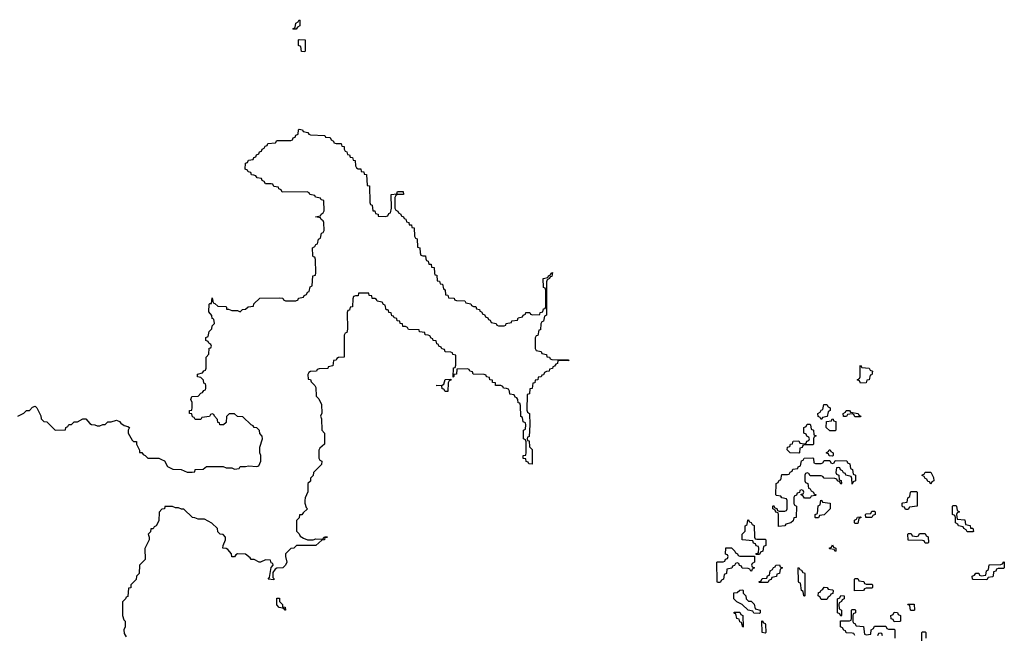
# Model space of a CAD drawing. Header units: inches. Extents: x 2808529 to 2951249, y 860290 to 1033701.
# Tile 13 of 153: x 2907379 to 2914394, y 920930 to 925314. Entities that reach past the tile are written whole.
import ezdxf

# ---------------------------------------------------------------- set-up
doc = ezdxf.new("R2010")
doc.units = ezdxf.units.IN
doc.header["$MEASUREMENT"] = 0
doc.layers.add('C9902', color=7, linetype='Continuous')
doc.layers.add('C9912', color=7, linetype='Continuous')

msp = doc.modelspace()

# ---------------------------------------------------------------- linework, layer by layer
at = {"layer": 'C9902', "color": 6}
for points in [[(2909330, 925246), (2909326, 925250), (2909342, 925258), (2909346, 925290), (2909362, 925298), (2909370, 925314), (2909374, 925310), (2909374, 925270), (2909358, 925262), (2909350, 925246)], [(2909410, 925086), (2909387.3, 925087.3), (2909382, 925122), (2909366, 925130), (2909366, 925170), (2909370, 925174), (2909414, 925170), (2909414, 925090)], [(2909270, 921108), (2909262, 921122), (2909228.4, 921128.4), (2909210, 921146), (2909210, 921194), (2909230, 921194), (2909231.1, 921171.1), (2909251.3, 921150), (2909252.7, 921132.7), (2909271, 921130), (2909274, 921110)]]:
    msp.add_lwpolyline(points, close=True, dxfattribs=at)
for points in [[(2907366, 922490), (2907409.1, 922510.9), (2907428, 922530), (2907448.7, 922531.3), (2907470, 922554), (2907490, 922562), (2907502, 922550), (2907530, 922494), (2907532, 922472), (2907552, 922452), (2907572, 922450), (2907631.3, 922391.3), (2907706, 922394), (2907708, 922410), (2907722, 922418), (2907730, 922431), (2907748.7, 922431.3), (2907768, 922450), (2907790, 922451), (2907830, 922471), (2907850, 922471), (2907878, 922438), (2907890, 922431.3), (2907914, 922430), (2907930, 922422), (2907950, 922422), (2907971.6, 922431.6), (2907988.4, 922431.6), (2908006, 922450), (2908030, 922451), (2908070, 922462), (2908090, 922452), (2908099.6, 922439.6), (2908123.6, 922423.6), (2908150, 922418), (2908162, 922410), (2908152, 922390), (2908152, 922370), (2908179.6, 922319.6), (2908191.1, 922311.1), (2908210.8, 922310), (2908211.1, 922291.1), (2908232.7, 922247.3), (2908232.7, 922232.7), (2908250, 922231.3), (2908258, 922218), (2908274, 922210), (2908292, 922192), (2908370, 922190.7), (2908390, 922182), (2908410, 922171.3), (2908431.1, 922131.1), (2908470, 922112), (2908530, 922111), (2908571.6, 922091.6), (2908608.4, 922091.6), (2908626, 922094), (2908630, 922111), (2908687.3, 922112.7), (2908711.1, 922131.1), (2908830, 922131.3), (2908850, 922122), (2908890, 922122), (2908910, 922112), (2908942, 922118), (2908950, 922131), (2908988.4, 922131.6), (2909010, 922138), (2909068, 922132), (2909082, 922138), (2909098, 922170), (2909098, 922210), (2909089, 922230), (2909089.2, 922269.2), (2909108, 922330), (2909107.3, 922347.3), (2909090, 922366), (2909088, 922388), (2909068.4, 922408.4), (2909048.7, 922410), (2909042, 922422), (2909028, 922430), (2908970, 922486), (2908930, 922489), (2908910, 922508), (2908872.7, 922507.3), (2908851.6, 922488.4), (2908850, 922446), (2908830.9, 922429.1), (2908806, 922430), (2908802, 922442), (2908790, 922446), (2908788, 922468), (2908766, 922490), (2908762, 922502), (2908750, 922506), (2908738, 922502), (2908731.6, 922488.4), (2908678, 922482), (2908670, 922468), (2908630, 922468), (2908622, 922482), (2908610, 922486), (2908606, 922506), (2908589, 922510), (2908590, 922532), (2908606, 922534), (2908608.4, 922551.6), (2908608.4, 922588.4), (2908598, 922610), (2908606, 922630), (2908650, 922634), (2908670, 922654), (2908682, 922658), (2908690, 922674), (2908702, 922678), (2908706, 922690), (2908706, 922710), (2908702, 922722), (2908690, 922726), (2908688, 922748), (2908670, 922766), (2908646, 922770), (2908646, 922790), (2908682, 922798), (2908690, 922814), (2908702, 922818), (2908708, 922832), (2908708.7, 922910), (2908727.3, 922932.7), (2908730, 922974), (2908742, 922978), (2908746, 922990), (2908742, 923002), (2908726, 923010), (2908722, 923022), (2908706, 923030), (2908706, 923050), (2908722, 923058), (2908730, 923094), (2908748, 923112), (2908750, 923134), (2908766, 923150), (2908762, 923182), (2908750, 923186), (2908748, 923208), (2908727.3, 923232.7), (2908728.9, 923288.9), (2908734, 923294), (2908746, 923294), (2908750, 923334), (2908758, 923298), (2908770, 923294), (2908790, 923274), (2908848.4, 923271.6), (2908852.7, 923267.3), (2908852.7, 923252.7), (2908867.3, 923252.7), (2908890, 923242), (2908930, 923242), (2908950, 923234), (2908966, 923250), (2908988, 923252), (2909006, 923270), (2909046, 923274), (2909048, 923290), (2909090, 923331), (2909230, 923334), (2909254, 923330), (2909258, 923318), (2909272.7, 923312.7), (2909347.3, 923312.7), (2909362, 923318), (2909366, 923330), (2909402, 923338), (2909406, 923350), (2909422, 923358), (2909430, 923374), (2909442, 923378), (2909448.7, 923411.3), (2909462, 923418), (2909468.7, 923490), (2909486, 923494), (2909488.4, 923511.6), (2909487.3, 923607.3), (2909482, 923622), (2909470, 923626), (2909468, 923632), (2909466, 923690), (2909482, 923698), (2909490, 923714), (2909502, 923718), (2909508, 923750), (2909522, 923758), (2909530, 923794), (2909542, 923798), (2909547.3, 923812.7), (2909546, 923870), (2909542, 923882), (2909526, 923890), (2909522, 923902), (2909486, 923910), (2909522, 923918), (2909526, 923930), (2909542, 923938), (2909548, 923952), (2909546, 924026), (2909526, 924030), (2909522, 924042), (2909486, 924050), (2909482, 924062), (2909446, 924070), (2909442, 924082), (2909427.3, 924087.3), (2909250, 924086), (2909242, 924102), (2909226, 924110), (2909222, 924122), (2909190, 924126), (2909182, 924142), (2909170, 924146), (2909130, 924146), (2909122, 924162), (2909106, 924170), (2909102, 924182), (2909070, 924188), (2909062, 924202), (2909048, 924208), (2909030, 924208.7), (2909026, 924226), (2909006, 924230), (2909002, 924242), (2908986, 924250), (2908987.3, 924292.7), (2909002, 924298), (2909010, 924314), (2909042, 924318), (2909047.3, 924332.7), (2909062, 924338), (2909067.3, 924352.7), (2909082, 924358), (2909087.3, 924372.7), (2909102, 924378), (2909107.3, 924392.7), (2909122, 924398), (2909127.3, 924412.7), (2909142, 924418), (2909147.3, 924432.7), (2909202, 924438), (2909210, 924454), (2909310, 924454), (2909322, 924458), (2909327.3, 924472.7), (2909342, 924478), (2909347.3, 924492.7), (2909362, 924498), (2909366, 924530), (2909370, 924534), (2909394, 924530), (2909398, 924518), (2909431.3, 924511.3), (2909438, 924498), (2909450, 924494), (2909554, 924490), (2909558, 924478), (2909590, 924474), (2909598, 924458), (2909614, 924450), (2909618, 924438), (2909632.7, 924432.7), (2909670, 924431.3), (2909674, 924414), (2909690, 924412), (2909692, 924392), (2909698, 924378), (2909710, 924374), (2909714, 924354), (2909730, 924352), (2909734, 924334), (2909750, 924332), (2909754, 924314), (2909770, 924312), (2909772.7, 924272.7), (2909778, 924258), (2909791.6, 924251.6), (2909810, 924251), (2909812.7, 924232.7), (2909830, 924231.3), (2909834, 924214), (2909850, 924212), (2909854, 924134), (2909870.8, 924130), (2909872.7, 924012.7), (2909878, 923998), (2909890, 923994), (2909894, 923954), (2909910, 923952), (2909914, 923934), (2909932, 923930), (2909934, 923914), (2909987.3, 923912.7), (2910000, 923917.3)], [(2910000, 923246.7), (2909990, 923248), (2909982, 923282), (2909970, 923286), (2909962, 923302), (2909926, 923310), (2909922, 923322), (2909908.4, 923328.4), (2909890, 923329), (2909887.3, 923347.3), (2909868, 923350), (2909866, 923366), (2909794, 923366), (2909790, 923348.7), (2909772, 923348), (2909758, 923342), (2909752.7, 923327.3), (2909751.3, 923270), (2909734, 923266), (2909730, 923246), (2909718, 923242), (2909711.6, 923228.4), (2909714, 923110), (2909710, 923086), (2909698, 923082), (2909692, 923068), (2909691.3, 922910), (2909651.6, 922908.4), (2909638, 922902), (2909634, 922890), (2909614, 922886), (2909611, 922850), (2909578, 922842), (2909574, 922830), (2909512.7, 922827.3), (2909498, 922822), (2909494, 922810), (2909451.6, 922808.4), (2909438, 922802), (2909432.7, 922787.3), (2909434, 922754), (2909450, 922752), (2909456, 922736), (2909482, 922710), (2909490, 922694), (2909492, 922632), (2909510, 922614), (2909530, 922574), (2909530.8, 922510.8), (2909522, 922490), (2909530.5, 922470.5), (2909531.3, 922391.3), (2909550.6, 922370), (2909550.7, 922290.7), (2909518, 922262), (2909511, 922249), (2909511, 922191), (2909518, 922178), (2909531, 922170), (2909530, 922146), (2909471.6, 922088.4), (2909470, 922068), (2909451.1, 922048.9), (2909450, 922028), (2909432, 922010), (2909430.9, 921950.9), (2909412, 921910), (2909411.3, 921890), (2909411.3, 921870), (2909421, 921841), (2909430.5, 921829.5), (2909398, 921802), (2909390, 921788.7), (2909372.7, 921787.3), (2909370, 921766), (2909352, 921748), (2909351.3, 921671.3), (2909370, 921652), (2909376.9, 921636.9), (2909401, 921621), (2909430, 921610.8), (2909469.1, 921610.9), (2909490, 921618), (2909530, 921614), (2909542, 921618), (2909546, 921630), (2909572, 921630), (2909552, 921628), (2909550, 921609), (2909531.6, 921608.4), (2909490, 921569.3), (2909351.6, 921568.4), (2909332, 921550), (2909311.1, 921548.9), (2909272, 921510), (2909272, 921490), (2909282, 921450), (2909274, 921430), (2909254, 921410), (2909211.3, 921408.7), (2909199.6, 921400.4), (2909182, 921378), (2909182, 921342), (2909190, 921334), (2909190, 921326), (2909150, 921328.7), (2909158, 921342), (2909170, 921414), (2909186, 921430), (2909182, 921442), (2909170, 921446), (2909166, 921466), (2909130, 921468), (2909094, 921450), (2909086, 921450), (2909050, 921468.7), (2909028.7, 921470), (2909022, 921482), (2908988.7, 921508.7), (2908931, 921509), (2908918, 921502), (2908910, 921488.7), (2908890, 921488), (2908888.7, 921510), (2908862, 921542), (2908850, 921548.7), (2908826, 921550), (2908828, 921570), (2908846, 921610), (2908846, 921630), (2908828, 921648), (2908808, 921650), (2908790, 921668), (2908788, 921690), (2908749, 921729), (2908696.4, 921756.4), (2908650, 921758), (2908627.3, 921767.3), (2908610, 921768), (2908548.4, 921828.4), (2908531.6, 921828.4), (2908510, 921838), (2908490, 921838), (2908468.4, 921848.4), (2908412.7, 921847.3), (2908411.3, 921830), (2908391.6, 921828.4), (2908372, 921808), (2908370, 921746), (2908351.3, 921710), (2908338, 921702), (2908330, 921688.7), (2908312.7, 921687.3), (2908310, 921666), (2908294, 921650), (2908302, 921630), (2908302, 921610), (2908271, 921549), (2908274, 921470), (2908232, 921430), (2908231, 921370), (2908212, 921350), (2908210, 921328), (2908171.6, 921288.4), (2908170, 921268), (2908154, 921266), (2908150, 921206), (2908138, 921202), (2908134, 921190), (2908111.1, 921168.9), (2908111.6, 921071.6), (2908121, 921041), (2908130.5, 921030), (2908130.7, 920990), (2908122, 920970), (2908123.6, 920943.6), (2908138, 920918)]]:
    msp.add_lwpolyline(points, dxfattribs=at)
at = {"layer": 'C9912', "color": 6}
for points in [[(2910000, 923917.3), (2910002, 923918), (2910010, 923934), (2910022, 923938), (2910028.4, 923971.6), (2910026, 924070), (2910066, 924074), (2910070, 924090.8), (2910112, 924090), (2910114, 924070), (2910072, 924068), (2910058, 924062), (2910052, 924048), (2910052, 923972), (2910058, 923958), (2910074, 923950), (2910078, 923938), (2910094, 923930), (2910098, 923918), (2910114, 923910), (2910118, 923898), (2910130, 923894), (2910134, 923874), (2910152, 923870), (2910154, 923854), (2910170, 923852), (2910174, 923834), (2910190, 923832), (2910192, 923772), (2910198, 923758), (2910210, 923754), (2910214, 923694), (2910231, 923690), (2910232.7, 923652.7), (2910238, 923638), (2910252, 923632), (2910270, 923631.3), (2910272, 923612), (2910278, 923598), (2910290, 923594), (2910294, 923574), (2910310, 923572), (2910312.7, 923552.7), (2910331.3, 923550), (2910334, 923510), (2910338, 923498), (2910350, 923494), (2910354, 923454), (2910370, 923452), (2910374, 923434), (2910392, 923430), (2910398, 923398), (2910411.3, 923390), (2910414, 923354), (2910430, 923352), (2910434, 923334), (2910474, 923330), (2910478, 923318), (2910490, 923314), (2910550, 923311.3), (2910558, 923298), (2910594, 923290), (2910598, 923278), (2910612, 923272), (2910630, 923271.3), (2910634, 923254), (2910654, 923250), (2910658, 923238), (2910670, 923234), (2910678, 923218), (2910690, 923214), (2910698, 923198), (2910714, 923190), (2910718, 923178), (2910730, 923174), (2910738, 923158), (2910774, 923150), (2910778, 923138), (2910790, 923134), (2910830, 923134), (2910842, 923138), (2910846, 923150), (2910882, 923158), (2910886, 923170), (2910926, 923174), (2910930, 923192), (2910962, 923198), (2910966, 923210), (2910982, 923218), (2910986, 923230), (2911014, 923230), (2911018, 923218), (2911032.7, 923212.7), (2911086, 923214), (2911088, 923230), (2911106, 923234), (2911110, 923254), (2911122, 923258), (2911128, 923272), (2911128, 923388), (2911122, 923402), (2911110, 923406), (2911109, 923470), (2911142, 923478), (2911146, 923490), (2911162, 923498), (2911166, 923510), (2911174, 923514), (2911170, 923486), (2911158, 923482), (2911154, 923470), (2911138, 923462), (2911132.7, 923447.3), (2911131.3, 923210), (2911118, 923202), (2911110, 923166), (2911098, 923162), (2911091.6, 923148.4), (2911090, 923106), (2911078, 923102), (2911070, 923066), (2911058, 923062), (2911052, 923048), (2911052, 922972), (2911058, 922958), (2911094, 922950), (2911098, 922938), (2911132, 922930), (2911134, 922914), (2911154, 922910), (2911158, 922898), (2911170, 922894), (2911287.3, 922892.7), (2911294, 922886), (2911214, 922886), (2911210, 922866), (2911198, 922862), (2911190, 922846), (2911178, 922842), (2911174, 922830), (2911154, 922826), (2911152, 922810), (2911131.6, 922808.4), (2911118, 922802), (2911110, 922786), (2911098, 922782), (2911094, 922770), (2911072.7, 922767.3), (2911070, 922748.7), (2911052.7, 922747.3), (2911050, 922728), (2911034, 922726), (2911030, 922688), (2911014, 922686), (2911011.3, 922650), (2910994, 922646), (2910992.7, 922532.7), (2910998, 922518), (2911011.3, 922510), (2911014, 922430), (2911010, 922346), (2910998, 922342), (2910994, 922330), (2910998, 922318), (2911010, 922314), (2911011.6, 922271.6), (2911030, 922254), (2911031.3, 922148.7), (2911006, 922150), (2911002, 922162), (2910988.4, 922168.4), (2910986, 922186), (2910966, 922190), (2910966, 922210), (2910986, 922214), (2910988.7, 922231.3), (2910987.3, 922307.3), (2910982, 922322), (2910968.7, 922330), (2910968.9, 922391.1), (2910982, 922398), (2910986, 922430), (2910982, 922442), (2910966, 922450), (2910962, 922482), (2910948.9, 922488.9), (2910947.3, 922567.3), (2910942, 922582), (2910930, 922586), (2910928.4, 922608.4), (2910922, 922622), (2910910, 922626), (2910902, 922642), (2910870, 922648), (2910868.7, 922668.7), (2910862, 922682), (2910848.4, 922688.4), (2910826, 922690), (2910822, 922702), (2910808, 922708), (2910770, 922709.3), (2910768, 922728), (2910748.7, 922730), (2910747.3, 922747.3), (2910728, 922750), (2910726, 922766), (2910706, 922770), (2910702, 922782), (2910687.3, 922787.3), (2910610, 922789.2), (2910606, 922806), (2910586, 922810), (2910582, 922822), (2910568.4, 922828.4), (2910494, 922826), (2910490.7, 922790), (2910472.7, 922787.3), (2910472.7, 922772.7), (2910468, 922768), (2910470, 922834), (2910482, 922838), (2910487.3, 922852.7), (2910486, 922926), (2910466, 922930), (2910462, 922942), (2910450, 922946), (2910410, 922948), (2910406, 922966), (2910386, 922970), (2910382, 922982), (2910366, 922990), (2910362, 923002), (2910350, 923006), (2910346, 923026), (2910326, 923030), (2910322, 923042), (2910310, 923046), (2910302, 923062), (2910288.4, 923068.4), (2910268, 923070), (2910266, 923086), (2910228, 923090), (2910226, 923106), (2910150, 923108.7), (2910142, 923122), (2910128.4, 923128.4), (2910110, 923129), (2910107.3, 923147.3), (2910088.7, 923150), (2910087.3, 923167.3), (2910068, 923170), (2910066, 923186), (2910046, 923190), (2910042, 923202), (2910030, 923206), (2910026, 923226), (2910008, 923230), (2910006, 923246), (2910000, 923246.7)], [(2913328.4, 920928.4), (2913322, 920942), (2913310, 920946), (2913267.3, 920947.3), (2913262, 920962), (2913250, 920966), (2913242, 920982), (2913226, 920990), (2913227.3, 921032.7), (2913290, 921034), (2913302, 921038), (2913306, 921050), (2913306, 921110), (2913310, 921114), (2913330, 921114), (2913334, 921110), (2913334, 921090), (2913318, 921082), (2913314, 921070), (2913314, 921030), (2913318, 921018), (2913330, 921014), (2913338, 920998), (2913392, 920992), (2913398, 920938), (2913410, 920934), (2913442, 920938), (2913446, 920970), (2913462, 920978), (2913470, 920994), (2913550, 920994), (2913558, 920978), (2913570, 920974), (2913610, 920974), (2913614, 920970), (2913614, 920910)], [(2913527.3, 920927.3), (2913522, 920942), (2913510, 920946), (2913498, 920942), (2913490, 920926)], [(2913806, 920890), (2913806, 920950), (2913810, 920954), (2913830, 920954), (2913834, 920950), (2913834, 920910)]]:
    msp.add_lwpolyline(points, dxfattribs=at)
for points in [[(2913370, 922726), (2913362, 922742), (2913346, 922750), (2913362, 922758), (2913366, 922770), (2913366, 922850), (2913370, 922854), (2913378, 922838), (2913431.6, 922831.6), (2913438, 922818), (2913454, 922810), (2913450, 922786), (2913438, 922782), (2913432, 922750), (2913414, 922746), (2913410, 922728)], [(2910410, 922666), (2910402, 922682), (2910390, 922686), (2910386, 922706), (2910346, 922710), (2910388, 922712), (2910402, 922718), (2910410, 922750.8), (2910450, 922754), (2910450, 922746), (2910438, 922742), (2910432.7, 922727.3), (2910430, 922666)], [(2913090, 922466), (2913082, 922482), (2913067.3, 922487.3), (2913066, 922510), (2913082, 922518), (2913090, 922534), (2913102, 922538), (2913107.3, 922572.7), (2913130, 922574), (2913138, 922558), (2913154, 922550), (2913154, 922530), (2913138, 922522), (2913132.7, 922487.3), (2913098, 922482)], [(2913330, 922486), (2913322, 922502), (2913310, 922506), (2913278, 922502), (2913270, 922488), (2913248, 922488), (2913246, 922510), (2913262, 922518), (2913268.4, 922531.6), (2913290, 922532), (2913298, 922518), (2913354, 922510), (2913358, 922498), (2913372, 922490), (2913370, 922486)], [(2913150, 922386), (2913126, 922410), (2913127.3, 922452.7), (2913162, 922458), (2913168, 922472), (2913174, 922470), (2913178, 922458), (2913192.7, 922452.7), (2913194, 922390), (2913190, 922386)], [(2912930, 922226), (2912868.4, 922228.4), (2912848, 922250), (2912848.7, 922270), (2912866, 922274), (2912870, 922292), (2912886, 922294), (2912890, 922312), (2912930, 922314), (2912938, 922298), (2912970, 922294), (2912982, 922298), (2912987.3, 922312.7), (2913002, 922318), (2913006, 922330), (2913002, 922342), (2912987.3, 922347.3), (2912982, 922362), (2912966, 922370), (2912966, 922410), (2912982, 922418), (2912990, 922434), (2913010, 922434), (2913014, 922430), (2913018, 922398), (2913034, 922390), (2913038, 922358), (2913054, 922350), (2913038, 922342), (2913034, 922330), (2913034, 922290), (2913030, 922286), (2912970, 922286), (2912958, 922282), (2912952.7, 922267.3), (2912938, 922262), (2912934, 922230)], [(2913170, 922206), (2913147.3, 922207.3), (2913142, 922222), (2913127.3, 922227.3), (2913127.3, 922232.7), (2913142, 922238), (2913146, 922250), (2913154, 922250), (2913158, 922238), (2913174, 922230), (2913174, 922210)], [(2913050, 922154), (2913090, 922154), (2913102, 922158), (2913110, 922174), (2913150, 922174), (2913158, 922158), (2913170, 922154), (2913182, 922158), (2913190, 922174), (2913272.7, 922172.7), (2913278, 922158), (2913294, 922150), (2913298, 922118), (2913311.3, 922111.3), (2913318, 922078), (2913334, 922070), (2913334, 922030), (2913318, 922022), (2913310, 922006), (2913307.3, 922047.3), (2913302, 922062), (2913266, 922070), (2913262, 922082), (2913247.3, 922087.3), (2913242, 922102), (2913227.3, 922107.3), (2913222, 922122), (2913210, 922126), (2913198, 922122), (2913194, 922090), (2913198, 922078), (2913214, 922070), (2913218, 922038), (2913231.6, 922031.6), (2913234, 922010), (2913230, 922006), (2913222, 922022), (2913206, 922030), (2913202, 922042), (2913187.3, 922047.3), (2913110, 922048), (2913102, 922062), (2913090, 922066), (2913010, 922066), (2913002, 922082), (2912990, 922086), (2912978, 922082), (2912974, 922070), (2912974, 922030), (2912978, 922018), (2912994, 922010), (2912998, 921978), (2913010, 921974), (2913018, 921958), (2913034, 921950), (2913038, 921938), (2913054, 921930), (2913050, 921926), (2913018, 921922), (2913010, 921906), (2912970, 921906), (2912962, 921922), (2912946, 921930), (2912946, 921934), (2912962, 921938), (2912966, 921950), (2912962, 921962), (2912950, 921966), (2912938, 921962), (2912934, 921946), (2912918, 921942), (2912912.7, 921927.3), (2912898, 921922), (2912894, 921910), (2912894, 921870), (2912898, 921858), (2912914, 921850), (2912912, 921770), (2912894, 921766), (2912890, 921746), (2912874, 921730), (2912838, 921722), (2912830, 921708.7), (2912786, 921706), (2912786, 921790), (2912782, 921802), (2912767.3, 921807.3), (2912762, 921822), (2912746, 921830), (2912746, 921850), (2912750, 921854), (2912758, 921838), (2912772.7, 921832.7), (2912778, 921818), (2912790, 921814), (2912830, 921814), (2912842, 921818), (2912846, 921830), (2912846, 921890), (2912842, 921902), (2912808.4, 921908.4), (2912802, 921922), (2912770, 921926), (2912766, 921930), (2912768.4, 922011.6), (2912782, 922018), (2912790, 922034), (2912802, 922038), (2912810, 922074), (2912850, 922074), (2912862, 922078), (2912867.3, 922092.7), (2912882, 922098), (2912887.3, 922112.7), (2912922, 922118), (2912926, 922130), (2912942, 922138), (2912948, 922172), (2912962, 922178), (2912968, 922192), (2913030, 922194), (2913034, 922190), (2913038, 922158)], [(2913870, 922006), (2913862, 922022), (2913850, 922026), (2913842, 922042), (2913830, 922046), (2913822, 922062), (2913808.4, 922068.4), (2913810, 922074), (2913822, 922078), (2913830, 922092), (2913870, 922092), (2913890, 922054), (2913892, 922030), (2913878, 922022)], [(2913050, 921766), (2913046, 921770), (2913046, 921790), (2913062, 921798), (2913068.4, 921851.6), (2913082, 921858), (2913087.3, 921892.7), (2913094, 921890), (2913098, 921878), (2913154, 921870), (2913154, 921830), (2913110, 921788), (2913078, 921782), (2913070, 921766)], [(2913690, 921826), (2913682, 921842), (2913670, 921846), (2913666, 921850), (2913666, 921870), (2913670, 921874), (2913702, 921878), (2913706, 921910), (2913722, 921918), (2913726, 921950), (2913730, 921954), (2913770, 921954), (2913774, 921950), (2913774, 921850), (2913718, 921842), (2913710, 921826)], [(2914130, 921666), (2914122, 921682), (2914106, 921690), (2914102, 921702), (2914068.7, 921708.7), (2914062, 921722), (2914046, 921730), (2914046, 921770), (2914042, 921782), (2914026, 921790), (2914026, 921850), (2914030, 921854), (2914050, 921854), (2914054, 921850), (2914058, 921818), (2914074, 921810), (2914058, 921802), (2914054, 921790), (2914058, 921758), (2914112.7, 921752.7), (2914118, 921718), (2914150, 921712), (2914154, 921694), (2914170, 921692), (2914174, 921670), (2914170, 921666)], [(2912630, 921614), (2912690, 921614), (2912694, 921610), (2912694, 921570), (2912678, 921562), (2912674, 921530), (2912658, 921522), (2912650, 921506), (2912626, 921506), (2912627.3, 921512.7), (2912642, 921518), (2912646, 921550), (2912642, 921562), (2912627.3, 921567.3), (2912622, 921582), (2912607.3, 921587.3), (2912602, 921602), (2912526, 921610), (2912526, 921650), (2912547.3, 921672.7), (2912548.7, 921710), (2912562, 921718), (2912566, 921750), (2912570, 921754), (2912578, 921738), (2912590, 921734), (2912598, 921718), (2912611.6, 921711.6), (2912614, 921630), (2912618, 921618)], [(2913330, 921726), (2913326, 921730), (2913326, 921750), (2913342, 921758), (2913348.4, 921771.6), (2913370, 921774), (2913374, 921770), (2913358, 921762), (2913350, 921726)], [(2913450, 921768), (2913408.4, 921768.4), (2913406, 921790), (2913410, 921794), (2913442, 921798), (2913450, 921814), (2913470, 921814), (2913474, 921810), (2913474, 921790), (2913458, 921782)], [(2913830, 921586), (2913822, 921602), (2913810, 921606), (2913710, 921608), (2913706, 921650), (2913710, 921654), (2913730, 921654), (2913738, 921638), (2913770, 921634), (2913782, 921638), (2913790, 921654), (2913830, 921654), (2913838, 921638), (2913852, 921632), (2913854, 921590), (2913850, 921586)], [(2912510, 921494), (2912614, 921494), (2912614, 921450), (2912598, 921442), (2912594, 921430), (2912598, 921418), (2912614, 921410), (2912598, 921402), (2912592.7, 921387.3), (2912587.3, 921387.3), (2912582, 921402), (2912570, 921406), (2912527.3, 921407.3), (2912522, 921422), (2912507.3, 921427.3), (2912502, 921442), (2912490, 921446), (2912478, 921442), (2912472.7, 921427.3), (2912458, 921422), (2912452.7, 921407.3), (2912418, 921402), (2912414, 921370), (2912398, 921362), (2912394, 921330), (2912378, 921322), (2912370, 921306), (2912350, 921306), (2912347.3, 921312.7), (2912346, 921450), (2912350, 921454), (2912390, 921454), (2912402, 921458), (2912407.3, 921472.7), (2912422, 921478), (2912426, 921490), (2912422, 921502), (2912408, 921508), (2912410, 921554), (2912450, 921554), (2912474, 921530), (2912478, 921518), (2912494, 921510), (2912498, 921498)], [(2913190, 921526), (2913182, 921542), (2913150, 921546), (2913146, 921550), (2913162, 921558), (2913170, 921574), (2913178, 921558), (2913194, 921550), (2913194, 921530)], [(2912650, 921306), (2912646, 921310), (2912662, 921318), (2912670, 921334), (2912702, 921338), (2912707.3, 921352.7), (2912722, 921358), (2912726, 921390), (2912742, 921398), (2912750, 921414), (2912762, 921418), (2912766, 921430), (2912792.7, 921432.7), (2912798, 921418), (2912814, 921410), (2912798, 921402), (2912792, 921370), (2912774, 921366), (2912770, 921348), (2912738, 921342), (2912732.7, 921327.3), (2912718, 921322), (2912710, 921306)], [(2912970, 921208), (2912966, 921210), (2912962, 921242), (2912948.4, 921248.4), (2912942, 921302), (2912930, 921306), (2912927.3, 921312.7), (2912926, 921410), (2912930, 921414), (2912938, 921398), (2912950, 921394), (2912958, 921378), (2912970, 921374), (2912972.7, 921367.3), (2912974, 921210)], [(2914270, 921326), (2914172.7, 921327.3), (2914168, 921330), (2914166, 921350), (2914182, 921358), (2914190, 921372), (2914211.6, 921371.6), (2914218, 921358), (2914230, 921354), (2914262, 921358), (2914266, 921390), (2914282, 921398), (2914287.3, 921432.7), (2914370, 921434), (2914382, 921438), (2914390, 921454), (2914394, 921450), (2914394, 921410), (2914390, 921406), (2914350, 921406), (2914338, 921402), (2914332.7, 921387.3), (2914318, 921382), (2914314, 921350), (2914310, 921346), (2914278, 921342)], [(2913410, 921294), (2913450, 921294), (2913454, 921290), (2913454, 921270), (2913450, 921266), (2913410, 921266), (2913398, 921262), (2913390, 921248), (2913327.3, 921247.3), (2913326, 921330), (2913330, 921334), (2913350, 921334), (2913358, 921318), (2913392.7, 921312.7), (2913398, 921298)], [(2913090, 921186), (2913082, 921202), (2913068, 921210), (2913070, 921234), (2913082, 921238), (2913086, 921250), (2913102, 921258), (2913110, 921272), (2913131.1, 921271.1), (2913138, 921258), (2913170, 921254), (2913174, 921250), (2913172.7, 921227.3), (2913158, 921222), (2913154, 921210), (2913138, 921202), (2913130, 921186)], [(2912650, 921086), (2912610, 921088), (2912602, 921102), (2912568.4, 921108.4), (2912526, 921150), (2912488.9, 921168.9), (2912468, 921190), (2912467.3, 921232.7), (2912490, 921234), (2912508.7, 921251.3), (2912530, 921254), (2912534, 921250), (2912534, 921230), (2912551.6, 921211.6), (2912554, 921190), (2912572.7, 921172.7), (2912590, 921172), (2912611.1, 921151.1), (2912618, 921118), (2912654, 921110), (2912654, 921090)], [(2913230, 921066), (2913222, 921082), (2913206, 921090), (2913206, 921190), (2913222, 921198), (2913230, 921214), (2913254, 921210), (2913254, 921190), (2913238, 921182), (2913234, 921170), (2913218, 921162), (2913214, 921150), (2913218, 921118), (2913234, 921110), (2913234, 921070)], [(2913730, 921106), (2913726, 921110), (2913722, 921142), (2913710, 921146), (2913707.3, 921152.7), (2913752.7, 921152.7), (2913754, 921110), (2913750, 921106)], [(2912530, 920988.7), (2912522, 921022), (2912510, 921026), (2912506, 921046), (2912488, 921050), (2912482, 921082), (2912470, 921086), (2912466, 921090), (2912470, 921094), (2912510, 921094), (2912518, 921078), (2912531.6, 921071.6), (2912534, 920990)], [(2913610, 921026), (2913602, 921042), (2913587.3, 921047.3), (2913586, 921070), (2913602, 921078), (2913610, 921094), (2913632.7, 921092.7), (2913638, 921078), (2913654, 921070), (2913654, 921030), (2913650, 921028)], [(2912690, 920946), (2912668, 920950), (2912666, 921030), (2912670, 921034), (2912678, 921018), (2912690, 921014), (2912692.7, 921007.3), (2912694, 920950)]]:
    msp.add_lwpolyline(points, close=True, dxfattribs=at)

doc.saveas('drawing.dxf')
